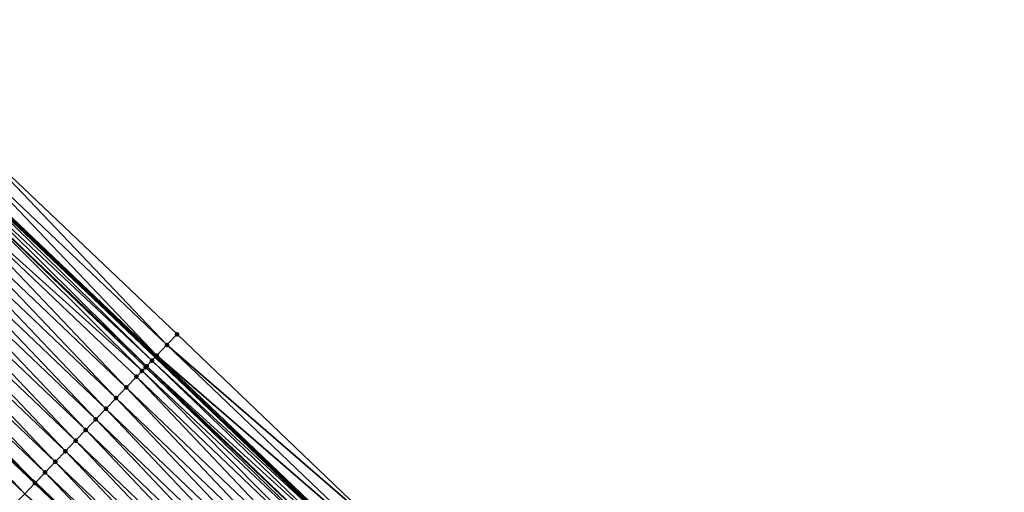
# Model space of a CAD drawing. Header units: feet. Extents: x 2017424 to 2024169, y 808042 to 818730.
# Tile 181 of 256: x 2019361 to 2019428, y 817065 to 817097. Entities that reach past the tile are written whole.
import ezdxf

# ---------------------------------------------------------------- set-up
doc = ezdxf.new("R2010")
doc.units = ezdxf.units.FT
doc.header["$MEASUREMENT"] = 0
for name, color, linetype, lineweight in [('EP_Travel Lane', 172, 'Continuous', 53), ('NB-Road Shots', 141, 'Continuous', 100), ('NB-Road X-Section', 40, 'Continuous', 13), ('STRIPING', 60, 'Continuous', 53)]:
    doc.layers.add(name, color=color, linetype=linetype, lineweight=lineweight)
doc.layers.add('I-77-MM15-17_NB-Surface-BORDER', color=7, linetype='Continuous')
doc.layers.add('I-77-MM15-17_NB-Surface-TIN', color=7, linetype='Continuous')

msp = doc.modelspace()

# ---------------------------------------------------------------- linework, layer by layer
at = {"layer": 'EP_Travel Lane'}
msp.add_polyline3d([(2019341.465615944, 817101.3745356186, 259.5465178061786), (2019355.974300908, 817087.6093301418, 259.4132339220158), (2019370.494664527, 817073.8062899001, 259.2554505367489), (2019384.954508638, 817059.9898427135, 259.1181859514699), (2019399.414522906, 817046.1732329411, 259.0185093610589), (2019413.873959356, 817032.3559378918, 258.8992863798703), (2019428.333048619, 817018.5386128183, 258.7701094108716), (2019442.821031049, 817004.6275112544, 258.6541127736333), (2019457.160470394, 816990.6862233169, 258.509298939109), (2019471.49991885, 816976.7449265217, 258.3662495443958), (2019485.852251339, 816962.7212337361, 258.2494269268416), (2019500.147210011, 816948.7337120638, 258.1559759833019)], dxfattribs=at)
at = {"layer": 'I-77-MM15-17_NB-Surface-BORDER', "color": 3, "linetype": 'Continuous', "lineweight": -3}
msp.add_polyline3d([(2019343.617691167, 817103.643969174, 259.4706225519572), (2019357.439061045, 817089.1539388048, 259.3640873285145), (2019371.965006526, 817075.3455068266, 259.2108388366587), (2019386.424879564, 817061.5290354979, 259.0795752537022), (2019400.884881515, 817047.7124409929, 258.9767931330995), (2019415.344415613, 817033.895041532, 258.8548760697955), (2019430.494274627, 817020.8007985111, 258.6966824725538), (2019445.000588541, 817006.8700285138, 258.5850370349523), (2019457.946162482, 816991.4944830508, 258.4968588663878), (2019473.679586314, 816978.987368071, 258.315519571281), (2019487.305348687, 816964.1958175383, 258.2158254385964), (2019500.249873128, 816948.8378751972, 258.1560370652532)], dxfattribs=at)
at = {"layer": 'I-77-MM15-17_NB-Surface-TIN', "color": 128, "linetype": 'Continuous', "lineweight": -3}
for points in [[(2019371.274285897, 817074.6223850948, 259.2368501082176), (2019357.439061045, 817089.1539388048, 259.3640873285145), (2019356.750998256, 817088.4282876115, 259.3941659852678)], [(2019371.274285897, 817074.6223850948, 259.2368501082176), (2019371.965006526, 817075.3455068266, 259.2108388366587), (2019357.439061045, 817089.1539388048, 259.3640873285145)], [(2019370.58352767, 817073.8992992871, 259.2545583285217), (2019356.750998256, 817088.4282876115, 259.3941659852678), (2019356.062870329, 817087.7026982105, 259.4128438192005)], [(2019370.58352767, 817073.8992992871, 259.2545583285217), (2019371.274285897, 817074.6223850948, 259.2368501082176), (2019356.750998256, 817088.4282876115, 259.3941659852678)], [(2019369.892692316, 817073.1762871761, 259.2552332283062), (2019355.641701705, 817087.2587677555, 259.4097281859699), (2019355.374559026, 817086.9772827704, 259.3994255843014)], [(2019370.257908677, 817073.558487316, 259.2578276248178), (2019355.918262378, 817087.5502554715, 259.4134807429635), (2019355.641701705, 817087.2587677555, 259.4097281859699)], [(2019369.892692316, 817073.1762871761, 259.2552332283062), (2019370.257908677, 817073.558487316, 259.2578276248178), (2019355.641701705, 817087.2587677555, 259.4097281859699)], [(2019355.918262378, 817087.5502554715, 259.4134807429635), (2019370.494664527, 817073.8062899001, 259.2554505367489), (2019355.974300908, 817087.6093301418, 259.4132339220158)], [(2019370.257908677, 817073.558487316, 259.2578276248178), (2019370.494664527, 817073.8062899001, 259.2554505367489), (2019355.918262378, 817087.5502554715, 259.4134807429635)], [(2019356.062870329, 817087.7026982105, 259.4128438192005), (2019355.974300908, 817087.6093301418, 259.4132339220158), (2019370.494664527, 817073.8062899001, 259.2554505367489)], [(2019370.58352767, 817073.8992992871, 259.2545583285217), (2019356.062870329, 817087.7026982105, 259.4128438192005), (2019370.494664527, 817073.8062899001, 259.2554505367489)], [(2019369.581818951, 817072.8510237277, 259.2456822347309), (2019355.374559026, 817086.9772827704, 259.3994255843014), (2019354.686162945, 817086.2519477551, 259.3711687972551)], [(2019369.581818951, 817072.8510237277, 259.2456822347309), (2019369.825754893, 817073.1062449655, 259.2538723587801), (2019355.374559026, 817086.9772827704, 259.3994255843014)], [(2019369.825754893, 817073.1062449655, 259.2538723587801), (2019369.892692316, 817073.1762871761, 259.2552332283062), (2019355.374559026, 817086.9772827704, 259.3994255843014)], [(2019368.510807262, 817071.7304677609, 259.2092465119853), (2019354.686162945, 817086.2519477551, 259.3711687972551), (2019353.997826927, 817085.5265557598, 259.3534249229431)], [(2019368.510807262, 817071.7304677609, 259.2092465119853), (2019369.201745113, 817072.4533819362, 259.2312072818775), (2019354.686162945, 817086.2519477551, 259.3711687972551)], [(2019369.201745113, 817072.4533819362, 259.2312072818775), (2019369.581818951, 817072.8510237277, 259.2456822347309), (2019354.686162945, 817086.2519477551, 259.3711687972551)], [(2019367.819896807, 817071.0075274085, 259.1933360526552), (2019353.997826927, 817085.5265557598, 259.3534249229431), (2019353.309499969, 817084.8011551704, 259.3372666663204)], [(2019367.819896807, 817071.0075274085, 259.1933360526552), (2019368.510807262, 817071.7304677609, 259.2092465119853), (2019353.997826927, 817085.5265557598, 259.3534249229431)], [(2019367.128974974, 817070.2845979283, 259.1749127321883), (2019353.309499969, 817084.8011551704, 259.3372666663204), (2019352.621163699, 817084.0757634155, 259.3194784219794)], [(2019367.128974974, 817070.2845979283, 259.1749127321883), (2019367.819896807, 817071.0075274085, 259.1933360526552), (2019353.309499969, 817084.8011551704, 259.3372666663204)], [(2019366.438033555, 817069.5616871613, 259.1521642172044), (2019352.621163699, 817084.0757634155, 259.3194784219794), (2019351.932803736, 817083.3503941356, 259.2975435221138)], [(2019366.438033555, 817069.5616871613, 259.1521642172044), (2019367.128974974, 817070.2845979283, 259.1749127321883), (2019352.621163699, 817084.0757634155, 259.3194784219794)], [(2019365.747085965, 817068.8387822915, 259.1280527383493), (2019351.932803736, 817083.3503941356, 259.2975435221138), (2019351.244424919, 817082.6250427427, 259.2723084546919)], [(2019365.747085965, 817068.8387822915, 259.1280527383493), (2019366.438033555, 817069.5616871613, 259.1521642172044), (2019351.932803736, 817083.3503941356, 259.2975435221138)], [(2019365.056130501, 817068.1158849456, 259.1022022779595), (2019351.244424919, 817082.6250427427, 259.2723084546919), (2019350.556039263, 817081.8996978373, 259.2458764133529)], [(2019365.056130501, 817068.1158849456, 259.1022022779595), (2019365.747085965, 817068.8387822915, 259.1280527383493), (2019351.244424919, 817082.6250427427, 259.2723084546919)], [(2019364.365176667, 817067.3929860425, 259.0767117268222), (2019350.556039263, 817081.8996978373, 259.2458764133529), (2019349.867664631, 817081.1743424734, 259.2213739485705)], [(2019364.365176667, 817067.3929860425, 259.0767117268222), (2019365.056130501, 817068.1158849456, 259.1022022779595), (2019350.556039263, 817081.8996978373, 259.2458764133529)], [(2019363.674240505, 817066.6700702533, 259.0551240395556), (2019349.867664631, 817081.1743424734, 259.2213739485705), (2019349.179325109, 817080.4489538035, 259.2030165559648)], [(2019363.674240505, 817066.6700702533, 259.0551240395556), (2019364.365176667, 817067.3929860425, 259.0767117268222), (2019349.867664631, 817081.1743424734, 259.2213739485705)], [(2019362.983308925, 817065.9471500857, 259.0345482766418), (2019349.179325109, 817080.4489538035, 259.2030165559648), (2019348.490988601, 817079.723562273, 259.1851869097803)], [(2019362.983308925, 817065.9471500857, 259.0345482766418), (2019363.674240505, 817066.6700702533, 259.0551240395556), (2019349.179325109, 817080.4489538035, 259.2030165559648)], [(2019348.490988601, 817079.723562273, 259.1851869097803), (2019347.810535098, 817079.0065259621, 259.1633795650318), (2019362.300297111, 817065.2325542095, 259.0100322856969)], [(2019362.983308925, 817065.9471500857, 259.0345482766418), (2019348.490988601, 817079.723562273, 259.1851869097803), (2019362.300297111, 817065.2325542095, 259.0100322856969)], [(2019362.292358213, 817065.224248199, 259.0097473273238), (2019347.810535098, 817079.0065259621, 259.1633795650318), (2019347.80262792, 817078.9981936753, 259.1631261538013)], [(2019362.292358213, 817065.224248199, 259.0097473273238), (2019362.300297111, 817065.2325542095, 259.0100322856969), (2019347.810535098, 817079.0065259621, 259.1633795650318)], [(2019361.601400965, 817064.5013525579, 258.9835028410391), (2019347.80262792, 817078.9981936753, 259.1631261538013), (2019347.11423802, 817078.2728527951, 259.1359514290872)], [(2019361.601400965, 817064.5013525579, 258.9835028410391), (2019362.292358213, 817065.224248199, 259.0097473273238), (2019347.80262792, 817078.9981936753, 259.1631261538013)], [(2019360.910471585, 817063.7784302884, 258.9634129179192), (2019361.601400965, 817064.5013525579, 258.9835028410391), (2019347.11423802, 817078.2728527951, 259.1359514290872)], [(2019386.424879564, 817061.5290354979, 259.0795752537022), (2019371.965006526, 817075.3455068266, 259.2108388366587), (2019371.274285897, 817074.6223850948, 259.2368501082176)], [(2019385.734141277, 817060.8059306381, 259.1016876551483), (2019371.274285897, 817074.6223850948, 259.2368501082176), (2019370.58352767, 817073.8992992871, 259.2545583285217)], [(2019385.734141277, 817060.8059306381, 259.1016876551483), (2019386.424879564, 817061.5290354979, 259.0795752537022), (2019371.274285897, 817074.6223850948, 259.2368501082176)], [(2019370.257908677, 817073.558487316, 259.2578276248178), (2019384.954508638, 817059.9898427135, 259.1181859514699), (2019370.494664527, 817073.8062899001, 259.2554505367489)], [(2019385.043374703, 817060.0828528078, 259.1175528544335), (2019370.58352767, 817073.8992992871, 259.2545583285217), (2019370.494664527, 817073.8062899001, 259.2554505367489)], [(2019385.043374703, 817060.0828528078, 259.1175528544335), (2019370.494664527, 817073.8062899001, 259.2554505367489), (2019384.954508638, 817059.9898427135, 259.1181859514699)], [(2019385.043374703, 817060.0828528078, 259.1175528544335), (2019385.734141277, 817060.8059306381, 259.1016876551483), (2019370.58352767, 817073.8992992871, 259.2545583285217)], [(2019384.189881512, 817059.189643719, 259.1143166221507), (2019369.825754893, 817073.1062449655, 259.2538723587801), (2019369.581818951, 817072.8510237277, 259.2456822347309)], [(2019384.352537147, 817059.3598427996, 259.1177424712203), (2019369.892692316, 817073.1762871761, 259.2552332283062), (2019369.825754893, 817073.1062449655, 259.2538723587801)], [(2019384.189881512, 817059.189643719, 259.1143166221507), (2019384.352537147, 817059.3598427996, 259.1177424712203), (2019369.825754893, 817073.1062449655, 259.2538723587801)], [(2019384.674416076, 817059.696688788, 259.1201813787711), (2019370.257908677, 817073.558487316, 259.2578276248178), (2019369.892692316, 817073.1762871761, 259.2552332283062)], [(2019384.352537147, 817059.3598427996, 259.1177424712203), (2019384.674416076, 817059.696688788, 259.1201813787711), (2019369.892692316, 817073.1762871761, 259.2552332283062)], [(2019384.674416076, 817059.696688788, 259.1201813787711), (2019384.954508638, 817059.9898427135, 259.1181859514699), (2019370.257908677, 817073.558487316, 259.2578276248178)], [(2019382.970663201, 817057.9140127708, 259.0742104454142), (2019369.201745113, 817072.4533819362, 259.2312072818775), (2019368.510807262, 817071.7304677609, 259.2092465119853)], [(2019383.661598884, 817058.6369290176, 259.0956915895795), (2019369.581818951, 817072.8510237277, 259.2456822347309), (2019369.201745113, 817072.4533819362, 259.2312072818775)], [(2019382.970663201, 817057.9140127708, 259.0742104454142), (2019383.661598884, 817058.6369290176, 259.0956915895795), (2019369.201745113, 817072.4533819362, 259.2312072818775)], [(2019383.661598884, 817058.6369290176, 259.0956915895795), (2019384.189881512, 817059.189643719, 259.1143166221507), (2019369.581818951, 817072.8510237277, 259.2456822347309)], [(2019382.279751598, 817057.191073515, 259.0580472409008), (2019368.510807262, 817071.7304677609, 259.2092465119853), (2019367.819896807, 817071.0075274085, 259.1933360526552)], [(2019382.279751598, 817057.191073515, 259.0580472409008), (2019382.970663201, 817057.9140127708, 259.0742104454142), (2019368.510807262, 817071.7304677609, 259.2092465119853)], [(2019381.588843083, 817056.4681313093, 259.0425658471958), (2019367.819896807, 817071.0075274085, 259.1933360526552), (2019367.128974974, 817070.2845979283, 259.1749127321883)], [(2019381.588843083, 817056.4681313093, 259.0425658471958), (2019382.279751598, 817057.191073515, 259.0580472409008), (2019367.819896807, 817071.0075274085, 259.1933360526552)], [(2019380.897909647, 817055.7452129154, 259.0215809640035), (2019367.128974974, 817070.2845979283, 259.1749127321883), (2019366.438033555, 817069.5616871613, 259.1521642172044)], [(2019380.897909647, 817055.7452129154, 259.0215809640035), (2019381.588843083, 817056.4681313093, 259.0425658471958), (2019367.128974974, 817070.2845979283, 259.1749127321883)], [(2019380.206954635, 817055.0223151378, 258.9958310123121), (2019366.438033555, 817069.5616871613, 259.1521642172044), (2019365.747085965, 817068.8387822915, 259.1280527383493)], [(2019380.206954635, 817055.0223151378, 258.9958310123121), (2019380.897909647, 817055.7452129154, 259.0215809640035), (2019366.438033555, 817069.5616871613, 259.1521642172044)], [(2019379.515993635, 817054.299423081, 258.9687588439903), (2019365.747085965, 817068.8387822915, 259.1280527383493), (2019365.056130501, 817068.1158849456, 259.1022022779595)], [(2019379.515993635, 817054.299423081, 258.9687588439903), (2019380.206954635, 817055.0223151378, 258.9958310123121), (2019365.747085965, 817068.8387822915, 259.1280527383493)], [(2019378.825034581, 817053.5765291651, 258.9421163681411), (2019365.056130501, 817068.1158849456, 259.1022022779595), (2019364.365176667, 817067.3929860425, 259.0767117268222)], [(2019378.825034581, 817053.5765291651, 258.9421163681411), (2019379.515993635, 817054.299423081, 258.9687588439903), (2019365.056130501, 817068.1158849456, 259.1022022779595)], [(2019378.134098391, 817052.8536134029, 258.9205231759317), (2019364.365176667, 817067.3929860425, 259.0767117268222), (2019363.674240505, 817066.6700702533, 259.0551240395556)], [(2019378.134098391, 817052.8536134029, 258.9205231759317), (2019378.825034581, 817053.5765291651, 258.9421163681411), (2019364.365176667, 817067.3929860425, 259.0767117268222)], [(2019377.443189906, 817052.1306711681, 258.9050485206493), (2019363.674240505, 817066.6700702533, 259.0551240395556), (2019362.983308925, 817065.9471500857, 259.0345482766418)], [(2019377.443189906, 817052.1306711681, 258.9050485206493), (2019378.134098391, 817052.8536134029, 258.9205231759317), (2019363.674240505, 817066.6700702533, 259.0551240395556)], [(2019362.983308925, 817065.9471500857, 259.0345482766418), (2019362.300297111, 817065.2325542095, 259.0100322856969), (2019376.760194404, 817051.4160562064, 258.8845217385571)], [(2019377.443189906, 817052.1306711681, 258.9050485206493), (2019362.983308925, 817065.9471500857, 259.0345482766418), (2019376.760194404, 817051.4160562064, 258.8845217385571)], [(2019376.70520842, 817051.3585302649, 258.882247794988), (2019362.292358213, 817065.224248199, 259.0097473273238), (2019361.601400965, 817064.5013525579, 258.9835028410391)], [(2019376.752257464, 817051.407751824, 258.8842832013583), (2019362.300297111, 817065.2325542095, 259.0100322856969), (2019362.292358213, 817065.224248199, 259.0097473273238)], [(2019376.70520842, 817051.3585302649, 258.882247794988), (2019376.752257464, 817051.407751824, 258.8842832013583), (2019362.292358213, 817065.224248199, 259.0097473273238)], [(2019376.752257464, 817051.407751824, 258.8842832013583), (2019376.760194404, 817051.4160562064, 258.8845217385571), (2019362.300297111, 817065.2325542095, 259.0100322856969)]]:
    msp.add_3dface(points, dxfattribs=at)
at = {"layer": 'NB-Road Shots', "lineweight": 100}
for p in [(2019371.965006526, 817075.3455068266, 259.2108388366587), (2019371.274285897, 817074.6223850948, 259.2368501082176), (2019370.58352767, 817073.8992992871, 259.2545583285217), (2019369.825754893, 817073.1062449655, 259.2538723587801), (2019369.892692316, 817073.1762871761, 259.2552332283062), (2019370.257908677, 817073.558487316, 259.2578276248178), (2019369.201745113, 817072.4533819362, 259.2312072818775), (2019369.581818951, 817072.8510237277, 259.2456822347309), (2019368.510807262, 817071.7304677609, 259.2092465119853), (2019367.819896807, 817071.0075274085, 259.1933360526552), (2019367.128974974, 817070.2845979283, 259.1749127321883), (2019366.438033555, 817069.5616871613, 259.1521642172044), (2019365.747085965, 817068.8387822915, 259.1280527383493), (2019365.056130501, 817068.1158849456, 259.1022022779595), (2019364.365176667, 817067.3929860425, 259.0767117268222), (2019363.674240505, 817066.6700702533, 259.0551240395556), (2019362.983308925, 817065.9471500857, 259.0345482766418), (2019362.292358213, 817065.224248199, 259.0097473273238)]:
    msp.add_point(p, dxfattribs=at)
at = {"layer": 'NB-Road X-Section', "extrusion": (-0.7229950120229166, 0.6908248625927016, 0.006262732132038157), "elevation": -895538.2714629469, "flags": 128}
msp.add_lwpolyline([(-1985812.703467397, 5867.842221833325), (-1985811.703467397, 5867.868233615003), (-1985810.703467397, 5867.885942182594), (-1985810.232107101, 5867.889211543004), (-1985809.703467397, 5867.886617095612), (-1985809.606583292, 5867.8852561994), (-1985809.253535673, 5867.877065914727), (-1985808.703467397, 5867.862590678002), (-1985807.703467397, 5867.840629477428), (-1985806.703467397, 5867.824718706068), (-1985805.703467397, 5867.806295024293), (-1985804.703467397, 5867.783546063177), (-1985803.703467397, 5867.75943411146), (-1985802.703467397, 5867.733583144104), (-1985801.703467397, 5867.708092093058), (-1985800.703467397, 5867.686503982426), (-1985799.703467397, 5867.66592781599), (-1985798.703467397, 5867.641126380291), (-1985797.703467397, 5867.614881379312), (-1985796.703467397, 5867.594791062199), (-1985795.703467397, 5867.574244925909), (-1985794.703467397, 5867.553544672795), (-1985793.703467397, 5867.533079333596), (-1985792.703467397, 5867.512504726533), (-1985791.703467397, 5867.488147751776), (-1985790.703467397, 5867.458067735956), (-1985789.703467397, 5867.428527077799), (-1985788.703467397, 5867.399731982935), (-1985787.703467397, 5867.376646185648), (-1985786.703467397, 5867.360379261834)], dxfattribs=at)
at = {"layer": 'STRIPING'}
msp.add_polyline3d([(2019318.78212908, 817106.5052627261, 259.4602706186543), (2019333.301119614, 817092.7708924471, 259.3026945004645), (2019347.810535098, 817079.0065259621, 259.1633795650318), (2019362.300297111, 817065.2325542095, 259.0100322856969), (2019376.760194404, 817051.4160562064, 258.8845217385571), (2019391.220094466, 817037.5995555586, 258.7596206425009), (2019405.679226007, 817023.7825345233, 258.6513676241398), (2019420.138362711, 817009.9651641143, 258.5342708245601), (2019434.551519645, 816996.1242059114, 258.4222966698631), (2019448.890994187, 816982.1828837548, 258.2843224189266), (2019463.230432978, 816968.2415963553, 258.1393997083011), (2019477.485200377, 816954.233692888, 258.0065023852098), (2019491.729404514, 816940.1946693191, 257.9138099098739)], dxfattribs=at)

doc.saveas('drawing.dxf')
